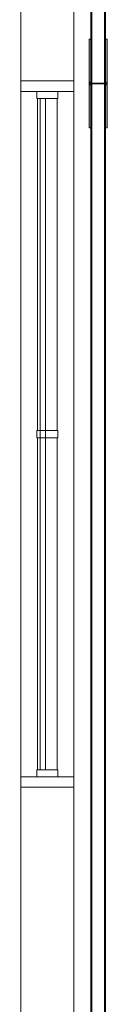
# Model space of a CAD drawing. Header units: millimetres. Extents: x 4476663 to 4477054, y -30323851 to -30323414.
# Tile 86 of 256: x 4476895.826 to 4476896.315, y -30323769.822 to -30323764.247. Entities that reach past the tile are written whole.
import ezdxf

# ---------------------------------------------------------------- set-up
doc = ezdxf.new("R2010")
doc.units = ezdxf.units.MM
for name, color, linetype, lineweight in [('CE-Condutos (Teto)', 1, 'Continuous', 25), ('CE-Conexões', 9, 'Continuous', 18), ('IFC-Janela-Contorno', 142, 'Continuous', 5), ('IFC-Parede padrão-Contorno', 44, 'Continuous', 5)]:
    doc.layers.add(name, color=color, linetype=linetype, lineweight=lineweight)

msp = doc.modelspace()

# ---------------------------------------------------------------- hatches: boundary and pattern name
at = {"layer": 'CE-Conexões', "linetype": 'Continuous'}
for points in [[(4476896.2229, -30323764.6083), (4476896.2229, -30323764.3573), (4476896.2129, -30323764.3573), (4476896.2129, -30323764.6183)], [(4476896.3149, -30323764.3573), (4476896.3049, -30323764.3573), (4476896.3049, -30323764.6083), (4476896.3149, -30323764.6183)], [(4476896.2129, -30323764.8593), (4476896.2229, -30323764.8593), (4476896.2229, -30323764.6083), (4476896.2129, -30323764.5983)], [(4476896.3049, -30323764.6083), (4476896.3049, -30323764.8593), (4476896.3149, -30323764.8593), (4476896.3149, -30323764.5983)]]:
    msp.add_hatch(color=163, dxfattribs=at).paths.add_polyline_path(points)

# ---------------------------------------------------------------- linework, layer by layer
at = {"layer": 'CE-Condutos (Teto)'}
for p, q in [((4476896.3019, -30323760.8527), (4476896.3019, -30323764.3573)), ((4476896.3019, -30323764.6083), (4476896.3019, -30323760.8527)), ((4476896.3049, -30323764.3573), (4476896.3049, -30323760.8527)), ((4476896.2229, -30323762.15), (4476896.2229, -30323764.3573)), ((4476896.2259, -30323762.1504), (4476896.2259, -30323764.6083)), ((4476896.2259, -30323764.6083), (4476896.2259, -30323762.1508)), ((4476896.2229, -30323764.3573), (4476896.2229, -30323764.6083)), ((4476896.3019, -30323764.3573), (4476896.3019, -30323764.6083)), ((4476896.3049, -30323764.6083), (4476896.3049, -30323764.3573)), ((4476896.2259, -30323764.6083), (4476896.2229, -30323764.6083)), ((4476896.2229, -30323764.6083), (4476896.2229, -30323764.8593)), ((4476896.2229, -30323764.6083), (4476896.2259, -30323764.6083)), ((4476896.2259, -30323764.8593), (4476896.2259, -30323764.6083)), ((4476896.3019, -30323764.6083), (4476896.2259, -30323764.6083)), ((4476896.2259, -30323764.6083), (4476896.2259, -30323778.2751)), ((4476896.2259, -30323764.6083), (4476896.3019, -30323764.6083)), ((4476896.3049, -30323764.6083), (4476896.3019, -30323764.6083)), ((4476896.3019, -30323764.6083), (4476896.3019, -30323778.2751)), ((4476896.3019, -30323778.2751), (4476896.3019, -30323764.6083)), ((4476896.3019, -30323764.6083), (4476896.3049, -30323764.6083)), ((4476896.3049, -30323764.8593), (4476896.3049, -30323764.6083)), ((4476896.2229, -30323764.8593), (4476896.2229, -30323778.2751)), ((4476896.2259, -30323778.2751), (4476896.2259, -30323764.8593)), ((4476896.3049, -30323778.2751), (4476896.3049, -30323764.8593))]:
    msp.add_line(p, q, dxfattribs=at)
at = {"layer": 'CE-Conexões'}
for p, q in [((4476896.2129, -30323764.3573), (4476896.2129, -30323764.6183)), ((4476896.2229, -30323764.3573), (4476896.2129, -30323764.3573)), ((4476896.2229, -30323764.6083), (4476896.2229, -30323764.3573)), ((4476896.3049, -30323764.3573), (4476896.3049, -30323764.6083)), ((4476896.3149, -30323764.3573), (4476896.3049, -30323764.3573)), ((4476896.3149, -30323764.6183), (4476896.3149, -30323764.3573)), ((4476896.2129, -30323764.6183), (4476896.2128, -30323764.8593)), ((4476896.2229, -30323764.6083), (4476896.2129, -30323764.5983)), ((4476896.2129, -30323764.5983), (4476896.2129, -30323764.8593)), ((4476896.2129, -30323764.6183), (4476896.2229, -30323764.6083)), ((4476896.2229, -30323764.8593), (4476896.2229, -30323764.6083)), ((4476896.3149, -30323764.5983), (4476896.3049, -30323764.6083)), ((4476896.3049, -30323764.6083), (4476896.3149, -30323764.6183)), ((4476896.3049, -30323764.6083), (4476896.3049, -30323764.8593)), ((4476896.3149, -30323764.8593), (4476896.3149, -30323764.5983)), ((4476896.2128, -30323764.8593), (4476896.2129, -30323764.8593)), ((4476896.2129, -30323764.8593), (4476896.2229, -30323764.8593)), ((4476896.3049, -30323764.8593), (4476896.3149, -30323764.8593))]:
    msp.add_line(p, q, dxfattribs=at)
at = {"layer": 'IFC-Janela-Contorno', "color": 8, "lineweight": 5}
for p, q in [((4476895.8257, -30323764.5936), (4476896.093, -30323764.5936)), ((4476895.8257, -30323764.6003), (4476895.8257, -30323764.5936)), ((4476895.8257, -30323764.6536), (4476895.8257, -30323764.6003)), ((4476896.1257, -30323764.6486), (4476896.1257, -30323764.5936)), ((4476895.8257, -30323766.3558), (4476895.8257, -30323764.6536)), ((4476895.8257, -30323764.6536), (4476895.8517, -30323764.6536)), ((4476895.8517, -30323764.6536), (4476896.1257, -30323764.6536)), ((4476895.9157, -30323764.6908), (4476895.9157, -30323764.6536)), ((4476896.0357, -30323764.6564), (4476896.0357, -30323764.6536)), ((4476896.0357, -30323764.6936), (4476896.0357, -30323764.6564)), ((4476896.1257, -30323764.6536), (4476896.1257, -30323764.6486)), ((4476896.1257, -30323768.5336), (4476896.1257, -30323764.6536)), ((4476895.9157, -30323764.6936), (4476895.9157, -30323764.6908)), ((4476895.9157, -30323764.6936), (4476896.0273, -30323764.6936)), ((4476895.9207, -30323766.5736), (4476895.9207, -30323764.6936)), ((4476895.9357, -30323768.2276), (4476895.9357, -30323764.6936)), ((4476895.9657, -30323764.9596), (4476895.9657, -30323764.6936)), ((4476896.0273, -30323764.6936), (4476896.0357, -30323764.6936)), ((4476896.0307, -30323766.5736), (4476896.0307, -30323764.6936)), ((4476895.9657, -30323768.4936), (4476895.9657, -30323764.9596)), ((4476895.8257, -30323768.5336), (4476895.8257, -30323766.3558)), ((4476895.9157, -30323766.5736), (4476895.9241, -30323766.5736)), ((4476895.9157, -30323766.6108), (4476895.9157, -30323766.5736)), ((4476895.9241, -30323766.5736), (4476896.0357, -30323766.5736)), ((4476896.0357, -30323766.5764), (4476896.0357, -30323766.5736)), ((4476895.9157, -30323766.6136), (4476895.9157, -30323766.6108)), ((4476895.9157, -30323766.6136), (4476896.0273, -30323766.6136)), ((4476895.9207, -30323768.4936), (4476895.9207, -30323766.6136)), ((4476896.0273, -30323766.6136), (4476896.0357, -30323766.6136)), ((4476896.0307, -30323768.4936), (4476896.0307, -30323766.6136)), ((4476896.0357, -30323766.6136), (4476896.0357, -30323766.5764)), ((4476895.9357, -30323768.4936), (4476895.9357, -30323768.2276)), ((4476895.9157, -30323768.4936), (4476895.9241, -30323768.4936)), ((4476895.9157, -30323768.5308), (4476895.9157, -30323768.4936)), ((4476895.9241, -30323768.4936), (4476896.0357, -30323768.4936)), ((4476896.0357, -30323768.4964), (4476896.0357, -30323768.4936)), ((4476896.0357, -30323768.5336), (4476896.0357, -30323768.4964)), ((4476895.8257, -30323768.5336), (4476895.9157, -30323768.5336)), ((4476895.8257, -30323768.5336), (4476896.0998, -30323768.5336)), ((4476895.8257, -30323768.5387), (4476895.8257, -30323768.5336)), ((4476895.8257, -30323768.5936), (4476895.8257, -30323768.5387)), ((4476895.9157, -30323768.5336), (4476895.9157, -30323768.5308)), ((4476896.0357, -30323768.5336), (4476896.1257, -30323768.5336)), ((4476896.0998, -30323768.5336), (4476896.1257, -30323768.5336)), ((4476896.1257, -30323768.5869), (4476896.1257, -30323768.5336)), ((4476895.8584, -30323768.5936), (4476896.1257, -30323768.5936)), ((4476896.1257, -30323768.5936), (4476896.1257, -30323768.5869))]:
    msp.add_line(p, q, dxfattribs=at)
at = {"layer": 'IFC-Parede padrão-Contorno', "color": 8, "lineweight": 5}
for p, q in [((4476895.8257, -30323764.5936), (4476895.8257, -30323763.2572)), ((4476896.1257, -30323764.5936), (4476896.1257, -30323763.2572)), ((4476895.8584, -30323764.5936), (4476896.1257, -30323764.5936)), ((4476896.1257, -30323764.8385), (4476896.1257, -30323764.5936)), ((4476896.1257, -30323768.5936), (4476896.1257, -30323767.8732)), ((4476895.8257, -30323768.5936), (4476896.093, -30323768.5936)), ((4476895.8257, -30323770.4823), (4476895.8257, -30323768.5936)), ((4476896.1257, -30323768.8249), (4476896.1257, -30323768.5936)), ((4476896.1257, -30323770.7136), (4476896.1257, -30323768.8249))]:
    msp.add_line(p, q, dxfattribs=at)

doc.saveas('drawing.dxf')
